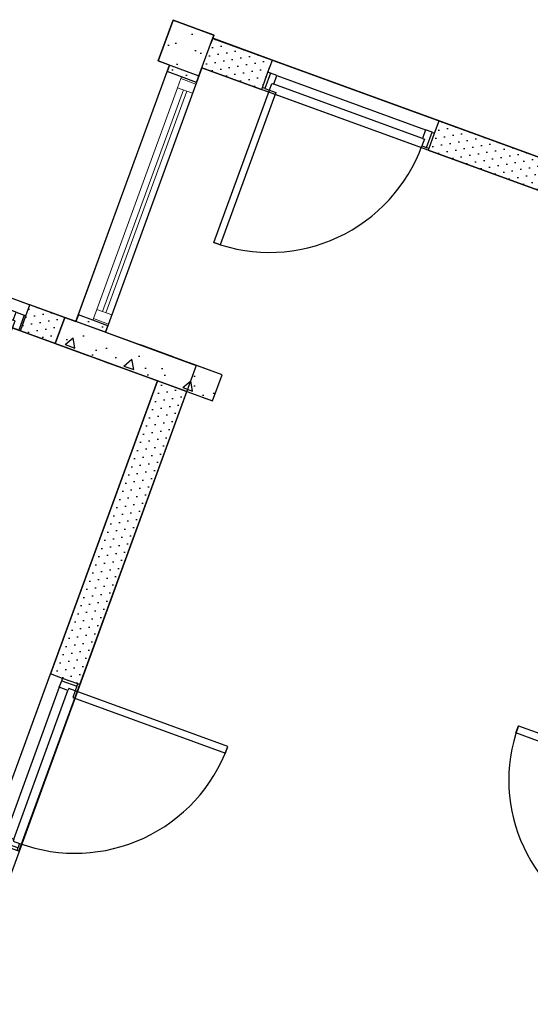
# Model space of a CAD drawing. Header units: millimetres. Extents: x 112481703 to 112587609, y 1264638581 to 1264713694.
# Tile 122 of 174: x 112550627 to 112553563, y 1264674983 to 1264680648. Entities that reach past the tile are written whole.
import ezdxf

# ---------------------------------------------------------------- set-up
doc = ezdxf.new("R2010")
doc.units = ezdxf.units.MM
doc.header["$LTSCALE"] = 0.5
doc.header["$MEASUREMENT"] = 0
doc.linetypes.add('PLINE', pattern=[0])
doc.linetypes.add('Under snittplan', pattern=[600, 400, -200])
for name, color, linetype in [('222- Søyler', 7, 'Continuous'), ('222- Søyler  (Skravur)', 7, 'Continuous'), ('241- Bærende innervegger', 7, 'Continuous'), ('241- Bærende innervegger (Skravur)', 7, 'Continuous'), ('242- Ikke-bærende innervegger', 7, 'Continuous'), ('242- Ikke-bærende innervegger (Skravur)', 7, 'Continuous'), ('242- Ikke-bærende innervegger (Skravur)(Nye konstruksjoner)', 7, 'Continuous'), ('242- Ikke-bærende innervegger(Nye konstruksjoner)', 7, 'Continuous'), ('244- Vinduer_ dører_ foldevegger(Nye konstruksjoner)', 7, 'Continuous'), ('862- M___Nettoareal', 7, 'Continuous'), ('862- M___Nettoareal(Nye konstruksjoner)', 7, 'Continuous'), ('862- M___Nettoareal(Polylinje)(Nye konstruksjoner)', 7, 'Continuous')]:
    doc.layers.add(name, color=color, linetype=linetype)
doc.layers.add('234- Vinduer_ dører_ porter(Nye konstruksjoner)', color=7, linetype='Continuous', lineweight=0)
pattern_1 = [(249.956, (112557650, 1264717795), (-81.357, 29.68231), [0, -50]), (249.956, (112557682.11, 1264717756.67), (-81.357, 29.68231), [0, -50])]

# ---------------------------------------------------------------- blocks, each defined once
blk = doc.blocks.new('Korridor_1201_58', base_point=(112550677.5, 1264675094.3))
at = {"layer": '862- M___Nettoareal(Polylinje)(Nye konstruksjoner)', "linetype": 'PLINE', "flags": 128}
blk.add_lwpolyline([(112557008, 1264683547.1), (112555462.7, 1264684110.9), (112553813.7, 1264679591.3), (112551675.2, 1264680371.5), (112551120, 1264678849.6), (112551642.7, 1264678658.9), (112550312.8, 1264675014), (112546658.4, 1264676347.2), (112546110.1, 1264674844.1), (112548017.1, 1264674148.4), (112549075.8, 1264671915), (112547919.1, 1264668744.7), (112548013, 1264668710.4), (112547927.3, 1264668475.5), (112547833.4, 1264668509.8), (112546822.3, 1264665738.5), (112548099.9, 1264665272.3), (112550166.7, 1264664518.3), (112550701.4, 1264665983.8), (112551697.2, 1264665620.5), (112552211.3, 1264667029.7), (112550943, 1264667492.4), (112552811, 1264672612.3), (112552994.2, 1264672545.4), (112553734.5, 1264674574.6), (112555266.6, 1264678774)], close=True, dxfattribs=at)
blk = doc.blocks.new('Behandling_ trening_1250_60', base_point=(112550591.3, 1264682398.7))
at = {"layer": '862- M___Nettoareal(Polylinje)(Nye konstruksjoner)', "linetype": 'PLINE', "flags": 128}
blk.add_lwpolyline([(112555188.7, 1264683885.1), (112553098.4, 1264684647.7), (112548763, 1264686229.5), (112546663.7, 1264680475.5), (112550886.4, 1264678934.9), (112550950.9, 1264678911.3), (112551489, 1264680386.2), (112551423.2, 1264680410.2), (112551508.9, 1264680645.1), (112551743.8, 1264680559.4), (112551736.9, 1264680540.6), (112551738.2, 1264680540.1), (112553706.3, 1264679822.1)], close=True, dxfattribs=at)
blk = doc.blocks.new('Fysio_ Ergo_1240_91', base_point=(112547920.4, 1264676450.8))
at = {"layer": '862- M___Nettoareal(Polylinje)(Nye konstruksjoner)', "linetype": 'PLINE', "flags": 128}
blk.add_lwpolyline([(112550831.6, 1264678784.5), (112546608.8, 1264680325.2), (112545395.5, 1264676999.6), (112546720.1, 1264676516.3), (112550205.4, 1264675244.7), (112551418.7, 1264678570.3)], close=True, dxfattribs=at)
blk = doc.blocks.new('Dør[41]', base_point=(112557650, 1264717795))
at = {"layer": '244- Vinduer_ dører_ foldevegger(Nye konstruksjoner)', "linetype": 'PLINE'}
for p, q in [((112549714.3, 1264679290.1), (112549737.6, 1264679354)), ((112549737.6, 1264679354), (112550686.5, 1264679007.8)), ((112549682.8, 1264679203.7), (112549714.3, 1264679290.1)), ((112549682.8, 1264679203.7), (112549714.3, 1264679290.1)), ((112549682.8, 1264679203.7), (112549714.3, 1264679290.1)), ((112549692.2, 1264679200.2), (112549723.7, 1264679286.7)), ((112549723.7, 1264679286.7), (112549714.3, 1264679290.1)), ((112549723.7, 1264679286.7), (112549770.7, 1264679269.5)), ((112549743, 1264679228.6), (112549727.9, 1264679187.2)), ((112549754.2, 1264679224.4), (112549743, 1264679228.6)), ((112549770.7, 1264679269.5), (112549754.2, 1264679224.4)), ((112549754.2, 1264679224.4), (112550590.3, 1264678919.4)), ((112550606.8, 1264678964.5), (112549770.7, 1264679269.5)), ((112549682.8, 1264679203.7), (112550631.6, 1264678857.5)), ((112549692.2, 1264679200.2), (112549682.8, 1264679203.7)), ((112549727.9, 1264679187.2), (112549692.2, 1264679200.2)), ((112550663.1, 1264678943.9), (112550686.5, 1264679007.8)), ((112550590.3, 1264678919.4), (112550606.8, 1264678964.5)), ((112550606.8, 1264678964.5), (112550653.8, 1264678947.4)), ((112550653.8, 1264678947.4), (112550622.2, 1264678860.9)), ((112550631.6, 1264678857.5), (112550663.1, 1264678943.9)), ((112550631.6, 1264678857.5), (112550663.1, 1264678943.9)), ((112550631.6, 1264678857.5), (112550663.1, 1264678943.9)), ((112550653.8, 1264678947.4), (112550663.1, 1264678943.9)), ((112550545.2, 1264678889), (112550231.9, 1264678030.4)), ((112550586.5, 1264678873.9), (112550545.2, 1264678889)), ((112550586.5, 1264678873.9), (112550601.6, 1264678915.3)), ((112550601.6, 1264678915.3), (112550590.3, 1264678919.4)), ((112550273.3, 1264678015.3), (112550586.5, 1264678873.9)), ((112550622.2, 1264678860.9), (112550586.5, 1264678873.9)), ((112550622.2, 1264678860.9), (112550631.6, 1264678857.5)), ((112550231.9, 1264678030.4), (112550273.3, 1264678015.3))]:
    blk.add_line(p, q, dxfattribs=at)
blk.add_arc((112550586.5, 1264678873.9), 914, 159.956, 249.956, dxfattribs=at)
blk = doc.blocks.new('Dør[105]', base_point=(112557650, 1264717795))
at = {"layer": '244- Vinduer_ dører_ foldevegger(Nye konstruksjoner)', "linetype": 'PLINE'}
for p, q in [((112550453.9, 1264675925.8), (112550803.5, 1264676884.1)), ((112550874, 1264676858.3), (112550803.5, 1264676884.1)), ((112550868.8, 1264676844.3), (112550874, 1264676858.3)), ((112550961.3, 1264676826.5), (112550874, 1264676858.3)), ((112550961.3, 1264676826.5), (112550874, 1264676858.3)), ((112550961.3, 1264676826.5), (112550874, 1264676858.3)), ((112550855.1, 1264676806.7), (112550543.2, 1264675951.8)), ((112550593, 1264675933.6), (112550904.9, 1264676788.5)), ((112550623, 1264675864.1), (112550972.6, 1264676822.4)), ((112550855.1, 1264676806.7), (112550868.8, 1264676844.3)), ((112550904.9, 1264676788.5), (112550855.1, 1264676806.7)), ((112550868.8, 1264676844.3), (112550956.2, 1264676812.4)), ((112550909, 1264676799.8), (112550904.9, 1264676788.5)), ((112550946.6, 1264676786.1), (112550909, 1264676799.8)), ((112550956.2, 1264676812.4), (112550946.6, 1264676786.1)), ((112550956.2, 1264676812.4), (112550961.3, 1264676826.5)), ((112550972.6, 1264676822.4), (112550961.3, 1264676826.5)), ((112550946.6, 1264676786.1), (112550932.9, 1264676748.5)), ((112550932.9, 1264676748.5), (112551810.3, 1264676428.4)), ((112551824, 1264676466), (112550946.6, 1264676786.1)), ((112551810.3, 1264676428.4), (112551824, 1264676466)), ((112550529.5, 1264675914.2), (112550543.2, 1264675951.8)), ((112550543.2, 1264675951.8), (112550593, 1264675933.6)), ((112550524.4, 1264675900.1), (112550453.9, 1264675925.8)), ((112550529.5, 1264675914.2), (112550524.4, 1264675900.1)), ((112550611.7, 1264675868.3), (112550524.4, 1264675900.1)), ((112550611.7, 1264675868.3), (112550524.4, 1264675900.1)), ((112550611.7, 1264675868.3), (112550524.4, 1264675900.1)), ((112550616.9, 1264675882.3), (112550529.5, 1264675914.2)), ((112550593, 1264675933.6), (112550588.9, 1264675922.4)), ((112550588.9, 1264675922.4), (112550626.5, 1264675908.6)), ((112550616.9, 1264675882.3), (112550611.7, 1264675868.3)), ((112550626.5, 1264675908.6), (112550616.9, 1264675882.3)), ((112550623, 1264675864.1), (112550611.7, 1264675868.3))]:
    blk.add_line(p, q, dxfattribs=at)
blk.add_arc((112550946.6, 1264676786.1), 934, 249.956, 339.956, dxfattribs=at)
blk = doc.blocks.new('Vindu[64]', base_point=(112557650, 1264717795))
at = {"layer": '234- Vinduer_ dører_ porter(Nye konstruksjoner)', "linetype": 'PLINE'}
for p, q in [((112551475.3, 1264680348.7), (112550964.6, 1264678948.9)), ((112551557.9, 1264680318.5), (112551475.3, 1264680348.7)), ((112551535.3, 1264680256.5), (112551554.5, 1264680309.1)), ((112551554.5, 1264680309.1), (112551557.9, 1264680318.5)), ((112551554.5, 1264680309.1), (112551640.9, 1264680277.6)), ((112551644.4, 1264680287), (112551557.9, 1264680318.5)), ((112551644.4, 1264680287), (112551557.9, 1264680318.5)), ((112551069.9, 1264678980.8), (112551535.3, 1264680256.5)), ((112551103.7, 1264678968.4), (112551569.1, 1264680244.2)), ((112551644.4, 1264680287), (112551133.7, 1264678887.2)), ((112551621.7, 1264680225), (112551535.3, 1264680256.5)), ((112551640.9, 1264680277.6), (112551621.7, 1264680225)), ((112551644.4, 1264680287), (112551640.9, 1264680277.6)), ((112551587.9, 1264680237.3), (112551122.5, 1264678961.6)), ((112551621.7, 1264680225), (112551156.3, 1264678949.2)), ((112551047.3, 1264678918.8), (112550964.6, 1264678948.9)), ((112551050.7, 1264678928.1), (112551069.9, 1264678980.8)), ((112551069.9, 1264678980.8), (112551156.3, 1264678949.2)), ((112551156.3, 1264678949.2), (112551137.1, 1264678896.6)), ((112551047.3, 1264678918.8), (112551050.7, 1264678928.1)), ((112551133.7, 1264678887.2), (112551047.3, 1264678918.8)), ((112551133.7, 1264678887.2), (112551047.3, 1264678918.8)), ((112551050.7, 1264678928.1), (112551137.1, 1264678896.6)), ((112551137.1, 1264678896.6), (112551133.7, 1264678887.2))]:
    blk.add_line(p, q, dxfattribs=at)
blk = doc.blocks.new('Dør[111]', base_point=(112557650, 1264717795))
at = {"layer": '244- Vinduer_ dører_ foldevegger(Nye konstruksjoner)', "linetype": 'PLINE'}
for p, q in [((112553480.1, 1264676544.1), (112553495.2, 1264676585.4)), ((112553495.2, 1264676585.4), (112554353.8, 1264676272.1)), ((112554338.7, 1264676230.8), (112553480.1, 1264676544.1)), ((112554024.1, 1264675368.4), (112554370.3, 1264676317.2)), ((112554366.8, 1264676307.8), (112554353.8, 1264676272.1)), ((112554366.8, 1264676307.8), (112554370.3, 1264676317.2)), ((112554453.3, 1264676276.3), (112554366.8, 1264676307.8)), ((112554370.3, 1264676317.2), (112554456.7, 1264676285.7)), ((112554370.3, 1264676317.2), (112554456.7, 1264676285.7)), ((112554370.3, 1264676317.2), (112554456.7, 1264676285.7)), ((112554453.3, 1264676276.3), (112554456.7, 1264676285.7)), ((112554456.7, 1264676285.7), (112554501.8, 1264676269.3)), ((112554086, 1264675409.7), (112554391, 1264676245.8)), ((112554436.1, 1264676229.3), (112554131.1, 1264675393.2)), ((112554155.6, 1264675320.4), (112554501.8, 1264676269.3)), ((112554353.8, 1264676272.1), (112554338.7, 1264676230.8)), ((112554353.8, 1264676272.1), (112554395.2, 1264676257.1)), ((112554395.2, 1264676257.1), (112554391, 1264676245.8)), ((112554391, 1264676245.8), (112554436.1, 1264676229.3)), ((112554436.1, 1264676229.3), (112554453.3, 1264676276.3)), ((112554027.5, 1264675377.8), (112554024.1, 1264675368.4)), ((112554040.6, 1264675413.5), (112554027.5, 1264675377.8)), ((112554027.5, 1264675377.8), (112554114, 1264675346.3)), ((112554081.9, 1264675398.4), (112554040.6, 1264675413.5)), ((112554086, 1264675409.7), (112554081.9, 1264675398.4)), ((112554131.1, 1264675393.2), (112554086, 1264675409.7)), ((112554114, 1264675346.3), (112554131.1, 1264675393.2)), ((112554024.1, 1264675368.4), (112554110.5, 1264675336.9)), ((112554024.1, 1264675368.4), (112554110.5, 1264675336.9)), ((112554024.1, 1264675368.4), (112554110.5, 1264675336.9)), ((112554114, 1264675346.3), (112554110.5, 1264675336.9)), ((112554110.5, 1264675336.9), (112554155.6, 1264675320.4))]:
    blk.add_line(p, q, dxfattribs=at)
blk.add_arc((112554353.8, 1264676272.1), 914, 159.956, 249.956, dxfattribs=at)
blk = doc.blocks.new('Dør[112]', base_point=(112557650, 1264717795))
at = {"layer": '244- Vinduer_ dører_ foldevegger(Nye konstruksjoner)', "linetype": 'PLINE'}
for p, q in [((112552054.4, 1264680344.9), (112552080.1, 1264680415.4)), ((112553038.3, 1264680065.8), (112552080.1, 1264680415.4)), ((112552022.5, 1264680257.6), (112552054.4, 1264680344.9)), ((112552022.5, 1264680257.6), (112552054.4, 1264680344.9)), ((112552022.5, 1264680257.6), (112552054.4, 1264680344.9)), ((112552068.5, 1264680339.8), (112552036.6, 1264680252.4)), ((112552068.5, 1264680339.8), (112552054.4, 1264680344.9)), ((112552106.1, 1264680326.1), (112552068.5, 1264680339.8)), ((112552087.9, 1264680276.3), (112552106.1, 1264680326.1)), ((112552106.1, 1264680326.1), (112552961, 1264680014.2)), ((112552018.4, 1264680246.3), (112552022.5, 1264680257.6)), ((112552976.6, 1264679896.7), (112552018.4, 1264680246.3)), ((112552036.6, 1264680252.4), (112552022.5, 1264680257.6)), ((112552036.6, 1264680252.4), (112552062.9, 1264680242.8)), ((112552062.9, 1264680242.8), (112552076.6, 1264680280.4)), ((112552076.6, 1264680280.4), (112552087.9, 1264680276.3)), ((112552942.8, 1264679964.4), (112552087.9, 1264680276.3)), ((112551742.8, 1264679365.4), (112552062.9, 1264680242.8)), ((112552100.5, 1264680229.1), (112551780.4, 1264679351.7)), ((112552062.9, 1264680242.8), (112552100.5, 1264680229.1)), ((112553012.6, 1264679995.3), (112553038.3, 1264680065.8)), ((112552954.1, 1264679960.3), (112552940.4, 1264679922.7)), ((112552961, 1264680014.2), (112552942.8, 1264679964.4)), ((112552942.8, 1264679964.4), (112552954.1, 1264679960.3)), ((112552998.5, 1264680000.5), (112552961, 1264680014.2)), ((112552966.7, 1264679913.1), (112552998.5, 1264680000.5)), ((112552980.8, 1264679908), (112553012.6, 1264679995.3)), ((112552980.8, 1264679908), (112553012.6, 1264679995.3)), ((112552980.8, 1264679908), (112553012.6, 1264679995.3)), ((112552998.5, 1264680000.5), (112553012.6, 1264679995.3)), ((112552940.4, 1264679922.7), (112552966.7, 1264679913.1)), ((112552966.7, 1264679913.1), (112552980.8, 1264679908)), ((112552976.6, 1264679896.7), (112552980.8, 1264679908)), ((112551780.4, 1264679351.7), (112551742.8, 1264679365.4))]:
    blk.add_line(p, q, dxfattribs=at)
blk.add_arc((112552062.9, 1264680242.8), 934, 249.956, 339.956, dxfattribs=at)

msp = doc.modelspace()

# ---------------------------------------------------------------- hatches: boundary and pattern name
at = {"layer": '222- Søyler  (Skravur)', "linetype": 'Continuous'}
h = msp.add_hatch(dxfattribs=at)
h.set_pattern_fill('Betong_strukturell', color=256, style=0, pattern_type=2)
h.set_pattern_definition([(249.96, (112551508.9, 1264680645.1), (-585.8, 213.7), [60, -300]), (249.96, (112551154.3, 1264680582.85), (-585.8, 213.7), [60, -300]), (189.96, (112551508.9, 1264680645.1), (-107.8, 614.15), [60, -300]), (189.96, (112551385.5, 1264680306.9), (-107.8, 614.15), [60, -300]), (129.96, (112551488.34, 1264680588.7), (477.97, 400.44), [60, -300]), (129.96, (112551364.95, 1264680250.5), (477.97, 400.44), [60, -300]), (249.956, (112551452.54, 1264680665.65), (-112.73, 41.13), [0, -120, 0, -180]), (204.956, (112551431.97, 1264680609.29), (-50.63, 108.796), [0, -90, 0, -150])])
h.paths.add_polyline_path([(112551508.9, 1264680645.1), (112551423.2, 1264680410.2), (112551658.1, 1264680324.5), (112551743.8, 1264680559.4)])
at = {"layer": '241- Bærende innervegger (Skravur)', "linetype": 'Continuous'}
h = msp.add_hatch(dxfattribs=at)
h.set_pattern_fill('Betong_strukturell', color=256, style=0, pattern_type=2)
h.set_pattern_definition([(339.956, (112557650, 1264717795), (213.713, 585.77), [60, -300]), (339.956, (112557925.95, 1264718026.2), (213.713, 585.77), [60, -300]), (39.956, (112557650, 1264717795), (-400.436, 477.966), [60, -300]), (39.956, (112557988.2, 1264717671.6), (-400.436, 477.966), [60, -300]), (99.956, (112557706.37, 1264717774.44), (614.148, 107.805), [60, -300]), (99.956, (112558044.56, 1264717651.05), (614.148, 107.805), [60, -300]), (339.956, (112557670.56, 1264717851.37), (41.12902, 112.73156), [0, -120, 0, -180]), (24.956, (112557726.93, 1264717830.8), (-50.63064, 108.79586), [0, -90, 0, -150])])
h.paths.add_polyline_path([(112551790.9, 1264678604.8), (112550886.4, 1264678934.9), (112550831.6, 1264678784.5), (112551736.1, 1264678454.5)])
at = {"layer": '242- Ikke-bærende innervegger (Skravur)', "linetype": 'Continuous'}
h = msp.add_hatch(dxfattribs=at)
h.set_pattern_fill('Prikker_tett', color=256, style=0, pattern_type=2)
h.set_pattern_definition(pattern_1)
h.paths.add_polyline_path([(112551736.9, 1264680540.6), (112551675.2, 1264680371.5), (112552018.4, 1264680246.3), (112552080.1, 1264680415.4)])
h = msp.add_hatch(dxfattribs=at)
h.set_pattern_fill('Prikker_tett', color=256, style=0, pattern_type=2)
h.set_pattern_definition(pattern_1)
h.paths.add_polyline_path([(112553706.3, 1264679822.1), (112553038.3, 1264680065.8), (112552976.6, 1264679896.7), (112553644.6, 1264679653)])
h = msp.add_hatch(dxfattribs=at)
h.set_pattern_fill('Prikker_tett', color=256, style=0, pattern_type=2)
h.set_pattern_definition(pattern_1)
h.paths.add_polyline_path([(112550831.6, 1264678784.5), (112550886.4, 1264678934.9), (112550686.5, 1264679007.8), (112550631.6, 1264678857.5)])
at = {"layer": '242- Ikke-bærende innervegger (Skravur)(Nye konstruksjoner)', "linetype": 'Continuous'}
h = msp.add_hatch(dxfattribs=at)
h.set_pattern_fill('Prikker_tett', color=256, style=0, pattern_type=2)
h.set_pattern_definition(pattern_1)
h.paths.add_polyline_path([(112551658.1, 1264680324.5), (112551489, 1264680386.2), (112551475.3, 1264680348.7), (112551644.4, 1264680287)])
h = msp.add_hatch(dxfattribs=at)
h.set_pattern_fill('Prikker_tett', color=256, style=0, pattern_type=2)
h.set_pattern_definition(pattern_1)
h.paths.add_polyline_path([(112551120, 1264678849.6), (112551133.7, 1264678887.2), (112550964.6, 1264678948.9), (112550950.9, 1264678911.3)])
h = msp.add_hatch(dxfattribs=at)
h.set_pattern_fill('Prikker_tett', color=256, style=0, pattern_type=2)
h.set_pattern_definition(pattern_1)
h.paths.add_polyline_path([(112551587.8, 1264678508.6), (112551418.7, 1264678570.3), (112550803.5, 1264676884.1), (112550972.6, 1264676822.4)])

# ---------------------------------------------------------------- linework, layer by layer
at = {"layer": '222- Søyler', "linetype": 'PLINE', "flags": 128}
msp.add_lwpolyline([(112551508.9, 1264680645.1), (112551423.2, 1264680410.2), (112551658.1, 1264680324.5), (112551743.8, 1264680559.4)], close=True, dxfattribs=at)
at = {"layer": '241- Bærende innervegger', "linetype": 'PLINE', "flags": 128}
for points in [[(112550886.4, 1264678934.9), (112550831.6, 1264678784.5)], [(112551790.9, 1264678604.8), (112550886.4, 1264678934.9)], [(112550831.6, 1264678784.5), (112551736.1, 1264678454.5)], [(112551736.1, 1264678454.5), (112551790.9, 1264678604.8)]]:
    msp.add_lwpolyline(points, dxfattribs=at)
at = {"layer": '242- Ikke-bærende innervegger', "linetype": 'PLINE'}
for p, q in [((112552054.4, 1264680344.9), (112552080.1, 1264680415.4)), ((112552022.5, 1264680257.6), (112552054.4, 1264680344.9)), ((112552018.4, 1264680246.3), (112552022.5, 1264680257.6)), ((112553012.6, 1264679995.3), (112553038.3, 1264680065.8)), ((112552980.8, 1264679908), (112553012.6, 1264679995.3)), ((112552976.6, 1264679896.7), (112552980.8, 1264679908)), ((112550663.1, 1264678943.9), (112550686.5, 1264679007.8)), ((112550631.6, 1264678857.5), (112550663.1, 1264678943.9))]:
    msp.add_line(p, q, dxfattribs=at)
at = {"layer": '242- Ikke-bærende innervegger', "linetype": 'PLINE', "flags": 128}
for points in [[(112552080.1, 1264680415.4), (112551736.9, 1264680540.6)], [(112551675.2, 1264680371.5), (112552018.4, 1264680246.3)], [(112553706.3, 1264679822.1), (112553038.3, 1264680065.8)], [(112552976.6, 1264679896.7), (112553813.7, 1264679591.3)], [(112550886.4, 1264678934.9), (112550686.5, 1264679007.8)], [(112550831.6, 1264678784.5), (112550886.4, 1264678934.9)], [(112550631.6, 1264678857.5), (112550831.6, 1264678784.5)]]:
    msp.add_lwpolyline(points, dxfattribs=at)
at = {"layer": '242- Ikke-bærende innervegger(Nye konstruksjoner)', "linetype": 'PLINE'}
for p, q in [((112551557.9, 1264680318.5), (112551475.3, 1264680348.7)), ((112551644.4, 1264680287), (112551557.9, 1264680318.5)), ((112551047.3, 1264678918.8), (112550964.6, 1264678948.9)), ((112551133.7, 1264678887.2), (112551047.3, 1264678918.8)), ((112550874, 1264676858.3), (112550803.5, 1264676884.1)), ((112550961.3, 1264676826.5), (112550874, 1264676858.3)), ((112550972.6, 1264676822.4), (112550961.3, 1264676826.5))]:
    msp.add_line(p, q, dxfattribs=at)
at = {"layer": '242- Ikke-bærende innervegger(Nye konstruksjoner)', "linetype": 'PLINE', "flags": 128}
for points in [[(112551489, 1264680386.2), (112551475.3, 1264680348.7)], [(112551644.4, 1264680287), (112551658.1, 1264680324.5)], [(112550964.6, 1264678948.9), (112550950.9, 1264678911.3)], [(112551120, 1264678849.6), (112550950.9, 1264678911.3)], [(112551120, 1264678849.6), (112551133.7, 1264678887.2)], [(112551418.7, 1264678570.3), (112550803.5, 1264676884.1)], [(112551587.8, 1264678508.6), (112551418.7, 1264678570.3)], [(112550972.6, 1264676822.4), (112551587.8, 1264678508.6)]]:
    msp.add_lwpolyline(points, dxfattribs=at)
at = {"layer": '862- M___Nettoareal', "linetype": 'PLINE'}
msp.add_lwpolyline([(112551727.9, 1264680512), (112551745.1, 1264680558.9), (112551622.9, 1264680603.5)], dxfattribs=at)
at = {"layer": '862- M___Nettoareal', "linetype": 'Under snittplan'}
msp.add_lwpolyline([(112550886.4, 1264678934.9), (112550831.6, 1264678784.5), (112551736.1, 1264678454.5), (112551790.9, 1264678604.8)], close=True, dxfattribs=at)

# ---------------------------------------------------------------- block references
at = {"layer": '234- Vinduer_ dører_ porter(Nye konstruksjoner)', "linetype": 'PLINE'}
msp.add_blockref('Vindu[64]', (112557650, 1264717795), dxfattribs=at)
at = {"layer": '244- Vinduer_ dører_ foldevegger(Nye konstruksjoner)', "linetype": 'PLINE'}
for name in ['Dør[112]', 'Dør[41]', 'Dør[105]', 'Dør[111]']:
    msp.add_blockref(name, (112557650, 1264717795), dxfattribs=at)
at = {"layer": '862- M___Nettoareal(Nye konstruksjoner)', "linetype": 'Continuous'}
for name, p in [('Behandling_ trening_1250_60', (112550591.3, 1264682398.7)), ('Korridor_1201_58', (112550677.5, 1264675094.3)), ('Fysio_ Ergo_1240_91', (112547920.4, 1264676450.8))]:
    msp.add_blockref(name, p, dxfattribs=at)

doc.saveas('drawing.dxf')
